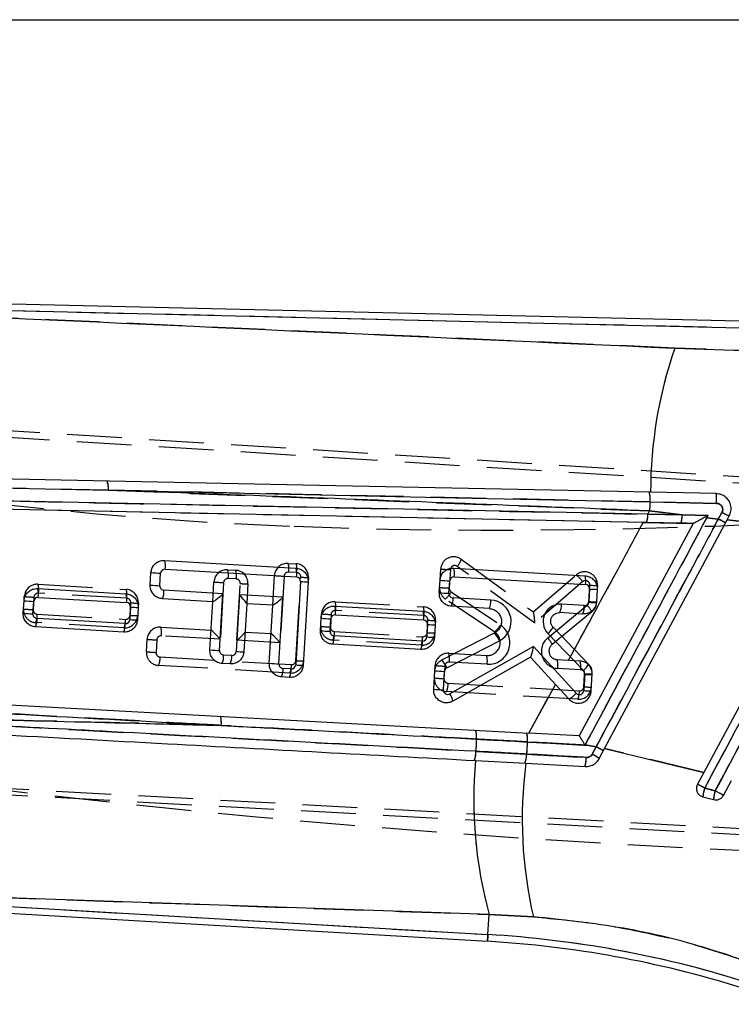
# Model space of a CAD drawing. Extents: x 40 to 416, y 11 to 279.
# Tile 18 of 39: x 168 to 184, y 237 to 260. Entities that reach past the tile are written whole.
import ezdxf

# ---------------------------------------------------------------- set-up
doc = ezdxf.new("R2010")
doc.units = 0
doc.linetypes.add('HIDDEN', pattern=[1.905, 1.27, -0.635])
doc.layers.get('0').update_dxf_attribs({"linetype": 'CONTINUOUS'})
doc.styles.add('SLDTEXTSTYLE0', font='TXT', dxfattribs={"width": 0.75})
doc.dimstyles.new('SLDDIMSTYLE0', dxfattribs={"dimtxt": 3.5, "dimasz": 3.302, "dimexe": 0, "dimexo": 0.0625, "dimgap": 0.875, "dimtad": 1, "dimdec": 0, "dimrnd": 1e-09, "dimzin": 12, "dimtxsty": 'SLDTEXTSTYLE0', "dimsah": 1, "dimcen": 0.09, "dimazin": 3, "dimtfac": 1, "dimtdec": 0, "dimtofl": 0, "dimtmove": 0, "dimatfit": 3, "dimtolj": 1, "dimtzin": 12})

# ---------------------------------------------------------------- blocks, each defined once
blk = doc.blocks.new('_D_1')
at = {"color": 179, "linetype": 'CONTINUOUS'}
for p, q in [((118.227, 260.066), (212.043, 260.066)), ((211.043, 260.066), (211.043, 221.166)), ((150.048, 221.166), (212.043, 221.166))]:
    blk.add_line(p, q, dxfattribs=at)
for points in [[(211.043, 260.066), (210.535, 256.764), (211.551, 256.764)], [(211.043, 221.166), (211.551, 224.468), (210.535, 224.468)]]:
    blk.add_solid(points, dxfattribs=at)
at = {"color": 179, "linetype": 'CONTINUOUS', "insert": (206.531, 237.781, 0.1), "char_height": 3.5, "attachment_point": 1, "rotation": 90, "style": 'SLDTEXTSTYLE0'}
blk.add_mtext('39', dxfattribs=at)

msp = doc.modelspace()

# ---------------------------------------------------------------- linework, layer by layer
at = {"color": 7, "linetype": 'CONTINUOUS'}
for p, q in [((185.50364, 253.04752), (161.7062, 253.60823)), ((185.49996, 252.8914), (161.81849, 253.44937)), ((182.8587, 252.45031), (185.48749, 252.362)), ((163.42124, 249.28881), (169.72183, 249.15781)), ((183.81732, 249.07852), (182.29707, 249.1098)), ((182.22965, 248.60074), (163.55853, 248.98931)), ((182.28324, 248.8859), (183.82429, 248.85303)), ((182.12667, 248.4106), (163.72447, 248.78614)), ((182.22965, 248.60074), (182.27184, 248.67866)), ((183.02484, 248.58749), (182.22965, 248.60074)), ((183.02484, 248.58749), (182.27184, 248.67866)), ((183.63057, 248.57462), (183.02484, 248.58749)), ((183.95104, 248.64467), (183.86501, 248.49018)), ((183.28206, 248.38683), (180.64287, 243.46214)), ((181.2302, 243.16927), (184.06941, 248.46721)), ((182.12667, 248.4106), (183.28206, 248.38683)), ((183.2834, 248.3868), (183.28206, 248.38683)), ((183.60035, 248.52034), (183.63057, 248.57462)), ((183.86501, 248.49018), (183.60035, 248.52034)), ((184.06941, 248.46721), (184.11988, 248.56137)), ((185.43232, 248.32089), (184.06941, 248.46721)), ((186.50226, 248.16257), (183.52827, 242.61305)), ((171.03105, 247.52955), (174.07475, 247.3514)), ((170.6971, 246.95831), (170.71403, 247.24759)), ((170.921, 246.94269), (170.93793, 247.23198)), ((171.0436, 247.32597), (174.0873, 247.14782)), ((177.73225, 247.35419), (180.77595, 247.17604)), ((174.18129, 247.04214), (174.06807, 245.10786)), ((174.35671, 247.03439), (174.24349, 245.10011)), ((177.39831, 246.78295), (177.41524, 247.07223)), ((177.6222, 246.76733), (177.63913, 247.05662)), ((177.74481, 247.1506), (180.7885, 246.97246)), ((168.08787, 246.8765), (170.13327, 246.75678)), ((172.38162, 246.75703), (171.01499, 246.83702)), ((180.88249, 246.86678), (180.86556, 246.5775)), ((181.05791, 246.85902), (181.04098, 246.56974)), ((167.75392, 246.30526), (167.77085, 246.59454)), ((167.97781, 246.28964), (167.99474, 246.57893)), ((168.10042, 246.67292), (170.14582, 246.5532)), ((172.14604, 246.57299), (170.97906, 246.64129)), ((172.08072, 245.45701), (172.14604, 246.57299)), ((172.30462, 245.4414), (172.38162, 246.75703)), ((172.76855, 246.73438), (172.69155, 245.41875)), ((173.77158, 246.67568), (172.76855, 246.73438)), ((173.68114, 245.13051), (173.77158, 246.67568)), ((178.5927, 246.61036), (177.71619, 246.66166)), ((170.23981, 246.44753), (170.22287, 246.15824)), ((170.41523, 246.43977), (170.3983, 246.15048)), ((172.93229, 246.52697), (172.86697, 245.41099)), ((173.536, 246.49163), (172.93229, 246.52697)), ((173.45725, 245.14612), (173.536, 246.49163)), ((174.97608, 246.47333), (177.02148, 246.35361)), ((178.55678, 246.41463), (177.68026, 246.46593)), ((180.72396, 246.28778), (180.19235, 246.3189)), ((180.75988, 246.48351), (180.22827, 246.51463)), ((170.1172, 246.06425), (168.0718, 246.18397)), ((174.64213, 245.90209), (174.65906, 246.19137)), ((174.86602, 245.88647), (174.88296, 246.17576)), ((174.98863, 246.26975), (177.03403, 246.15003)), ((170.08128, 245.86852), (168.03588, 245.98824)), ((177.12802, 246.04436), (177.11109, 245.75507)), ((177.30344, 246.0366), (177.28651, 245.74731)), ((177.45512, 245.22283), (178.676, 245.84812)), ((180.03647, 245.98065), (180.53007, 245.46709)), ((177.00541, 245.66108), (174.96001, 245.7808)), ((177.57053, 245.04089), (178.79141, 245.66618)), ((179.91651, 245.83813), (180.74, 244.98134)), ((176.96949, 245.46535), (174.92409, 245.58507)), ((179.57959, 245.53338), (177.6403, 244.43741)), ((180.57095, 244.44906), (179.57959, 245.53338)), ((180.85996, 245.12386), (180.53007, 245.46709)), ((172.58588, 245.32477), (172.39861, 245.33573)), ((179.51516, 245.28487), (177.71446, 244.26722)), ((180.08956, 244.65661), (179.51516, 245.28487)), ((172.54995, 245.12904), (172.36268, 245.14)), ((173.9624, 245.01388), (173.77513, 245.02484)), ((177.26737, 244.54592), (177.29239, 244.97335)), ((177.49127, 244.53031), (177.51628, 244.95773)), ((173.92648, 244.81815), (173.73921, 244.82911)), ((180.76773, 244.9062), (180.74458, 244.51069)), ((180.92001, 244.50293), (180.94316, 244.89844)), ((179.47436, 243.52603), (180.08956, 244.65661)), ((180.08956, 244.65661), (180.39911, 244.31803)), ((163.45179, 244.402), (179.47436, 243.52603)), ((180.64287, 243.46214), (179.47436, 243.52603)), ((180.86754, 243.2416), (180.77693, 243.24894)), ((180.86754, 243.2416), (181.03608, 243.2085)), ((181.03608, 243.2085), (180.9406, 243.03593)), ((181.10517, 242.93596), (181.2302, 243.16927)), ((181.2302, 243.16927), (183.52827, 242.61305)), ((178.24031, 242.88985), (179.40466, 242.8262)), ((179.40466, 242.8262), (180.77641, 242.7512)), ((183.52827, 242.61305), (183.38277, 242.34157)), ((183.9864, 242.08393), (184.17017, 242.42685)), ((183.50916, 242.0496), (183.75493, 241.98374)), ((178.55298, 239.32059), (161.15854, 239.92218)), ((160.97661, 239.72626), (178.51663, 238.69964)), ((161.10566, 239.87514), (178.52576, 238.85554)), ((178.52576, 238.85554), (178.55298, 239.32059)), ((179.57961, 239.26757), (178.55298, 239.32059))]:
    msp.add_line(p, q, dxfattribs=at)
at = {"color": 7, "linetype": 'HIDDEN'}
for p, q in [((185.49996, 252.8914), (161.81849, 253.44937)), ((185.48749, 252.362), (182.8587, 252.45031)), ((159.26341, 251.05444), (186.10865, 249.3659)), ((159.48753, 250.88448), (186.43934, 249.1975)), ((169.72183, 249.15781), (163.42124, 249.28881)), ((169.72183, 249.15781), (182.27184, 248.67866)), ((183.82412, 248.85303), (182.28324, 248.8859)), ((182.20082, 248.40907), (163.72447, 248.78614)), ((182.22965, 248.60074), (182.27184, 248.67866)), ((182.22965, 248.60074), (183.02484, 248.58749)), ((182.27184, 248.67866), (183.02484, 248.58749)), ((183.02484, 248.58749), (183.63057, 248.57462)), ((183.86501, 248.49018), (183.95104, 248.64467)), ((183.00239, 248.39259), (182.20082, 248.40907)), ((183.60035, 248.52034), (183.86501, 248.49018)), ((184.06941, 248.46721), (185.43232, 248.32089)), ((173.89332, 247.46219), (174.08059, 247.45123)), ((177.90699, 247.55649), (179.57848, 246.33439)), ((172.48993, 247.31401), (172.6772, 247.30305)), ((174.09288, 247.24766), (173.90561, 247.25862)), ((177.41524, 247.07229), (177.43044, 247.33184)), ((177.65407, 247.31625), (177.62905, 246.88882)), ((179.6111, 246.0764), (177.81292, 247.39113)), ((172.14609, 246.57373), (172.17291, 247.03205)), ((172.39655, 247.01646), (172.31954, 245.70083)), ((172.68949, 247.09948), (172.50222, 247.11044)), ((172.70647, 245.67818), (172.78348, 246.99381)), ((172.95916, 246.98604), (172.93236, 246.52817)), ((173.53607, 246.49275), (173.57631, 247.18023)), ((173.79994, 247.16464), (173.7095, 245.61947)), ((174.07365, 245.20771), (174.18687, 247.14199)), ((174.36255, 247.13422), (174.35684, 247.03669)), ((179.57666, 246.33572), (180.56737, 247.19283)), ((180.7222, 247.03767), (179.6111, 246.0764)), ((168.09371, 246.97633), (170.13911, 246.85661)), ((170.1514, 246.65304), (168.106, 246.77276)), ((177.67322, 246.7999), (178.81282, 246.03645)), ((180.86431, 246.56068), (180.88746, 246.9562)), ((181.06314, 246.94842), (181.05791, 246.85909)), ((167.77085, 246.59459), (167.77669, 246.69437)), ((168.00033, 246.67878), (167.9834, 246.38949)), ((170.22846, 246.25808), (170.24539, 246.54737)), ((170.42107, 246.5396), (170.41523, 246.43982)), ((174.98192, 246.57316), (177.02733, 246.45344)), ((178.67753, 245.8742), (177.53793, 246.63765)), ((181.04098, 246.56968), (181.03999, 246.55291)), ((177.03962, 246.24987), (174.99421, 246.36959)), ((179.91018, 245.73443), (180.828, 246.48929)), ((180.93107, 246.33874), (180.01325, 245.58387)), ((170.08712, 245.96835), (168.04172, 246.08807)), ((168.07738, 246.28382), (170.12279, 246.1641)), ((174.65907, 246.19144), (174.6649, 246.2912)), ((174.88854, 246.27561), (174.87161, 245.98632)), ((177.11667, 245.85492), (177.1336, 246.1442)), ((177.30929, 246.13643), (177.30344, 246.03666)), ((170.94061, 245.98439), (172.10877, 245.91601)), ((172.89384, 245.87006), (173.49873, 245.83466)), ((174.96559, 245.88065), (177.011, 245.76093)), ((170.60666, 245.41314), (170.6236, 245.70243)), ((170.84723, 245.68683), (170.8303, 245.39754)), ((172.31954, 245.70083), (170.9529, 245.78082)), ((173.7095, 245.61947), (172.70647, 245.67818)), ((176.97534, 245.56518), (174.92993, 245.6849)), ((170.92429, 245.29187), (173.96798, 245.11372)), ((177.61652, 245.37678), (178.49303, 245.32548)), ((178.50532, 245.12191), (177.62881, 245.17321)), ((180.1286, 245.22975), (180.66021, 245.19863)), ((173.93232, 244.91798), (170.88862, 245.09612)), ((177.2924, 244.97347), (177.2995, 245.09482)), ((177.52314, 245.07922), (177.5062, 244.78994)), ((180.6725, 244.99506), (180.14089, 245.02618)), ((180.74956, 244.6001), (180.76649, 244.88939)), ((180.60822, 244.31037), (177.56453, 244.48852)), ((177.60019, 244.68427), (180.64389, 244.50612)), ((179.47436, 243.52603), (179.92306, 244.35047)), ((180.77693, 243.24894), (180.86754, 243.2416)), ((181.03608, 243.2085), (180.86754, 243.2416)), ((180.94058, 243.03589), (181.03608, 243.2085)), ((183.52827, 242.61305), (181.2302, 243.16927)), ((178.23401, 242.8902), (178.20737, 242.89165)), ((159.00852, 242.70063), (194.55245, 240.76456)), ((194.48689, 240.6232), (158.76611, 242.55798)), ((183.55032, 242.25275), (183.79389, 242.18801)), ((161.10566, 239.87514), (178.52576, 238.85554)), ((178.52576, 238.85554), (178.55298, 239.32059)), ((178.55298, 239.32059), (179.57961, 239.26757))]:
    msp.add_line(p, q, dxfattribs=at)
at = {"color": 7, "linetype": 'CONTINUOUS', "flags": 128}
for points in [[(182.29707, 249.1098), (174.23754, 249.27498), (163.40174, 249.49535)], [(169.72183, 249.15781), (177.77975, 248.98369), (182.28324, 248.8859)], [(172.14786, 246.57288), (172.14685, 246.57294), (172.14625, 246.57297), (172.14604, 246.57299)], [(173.53782, 246.49153), (173.53681, 246.49158), (173.5362, 246.49162), (173.536, 246.49163)]]:
    msp.add_lwpolyline(points, dxfattribs=at)
at = {"color": 7, "linetype": 'HIDDEN', "flags": 128}
for points in [[(182.28324, 248.8859), (174.22536, 249.06063), (171.88343, 249.11121), (169.72183, 249.15781)], [(178.52576, 238.85554), (178.52177, 238.78743), (178.51892, 238.73868), (178.5172, 238.7094), (178.51663, 238.69964)]]:
    msp.add_lwpolyline(points, dxfattribs=at)
at = {"color": 8, "linetype": 'CONTINUOUS', "flags": 128}
msp.add_lwpolyline([(178.51663, 238.69964), (178.5172, 238.7094), (178.51892, 238.73868), (178.52177, 238.78743), (178.52576, 238.85554)], dxfattribs=at)
at = {"color": 7, "linetype": 'CONTINUOUS'}
for centre, radius, start, end in [((192.39429, 249.12964), 10.09724, 160.799819, 180.112567), ((169.26953, 249.21969), 0.45652, 352.209232, 18.887205), ((181.79032, 248.95542), 0.4978, 351.972224, 18.150993), ((182.78874, 248.93387), 1.0387, 355.535893, 8.004983), ((214.97225, 246.98325), 32.74433, 176.668888, 177.032055), ((181.82569, 248.5635), 0.40567, 337.624519, 5.267479), ((182.4798, 248.55153), 0.54622, 343.082817, 3.774392), ((184.68477, 249.91905), 1.47051, 240.068429, 247.40906), ((170.04017, 223.24793), 28.68053, 61.783755, 61.860508), ((180.59083, 242.28345), 7.01739, 60.627749, 62.18747), ((170.6128, 247.40159), 0.43739, 350.043904, 17.011431), ((171.1472, 251.8461), 4.61886, 264.618785, 267.403192), ((171.03776, 247.22614), 0.1, 86.650277, 176.650277), ((173.65644, 247.22344), 0.43744, 350.045525, 17.009811), ((177.31404, 247.22623), 0.43736, 350.042874, 17.012462), ((174.08146, 247.04799), 0.1, 356.650277, 86.650277), ((174.41575, 250.35614), 3.32228, 265.953146, 268.981743), ((177.84833, 251.66967), 4.61779, 264.618421, 267.403427), ((177.73896, 247.05078), 0.1, 86.650277, 176.650277), ((180.3577, 247.04808), 0.43739, 350.043903, 17.011433), ((167.66965, 246.74854), 0.43736, 350.042872, 17.012464), ((171.13019, 251.55573), 4.61777, 264.618458, 267.403523), ((171.02083, 246.93685), 0.1, 176.650277, 266.650277), ((170.59192, 246.81351), 0.42372, 336.018719, 3.181513), ((177.8314, 251.38028), 4.61769, 264.618389, 267.403459), ((177.72203, 246.76149), 0.1, 176.650277, 266.650277), ((180.78266, 246.87263), 0.1, 356.650277, 86.650277), ((181.11694, 250.18057), 3.32207, 265.953084, 268.981932), ((168.20395, 251.19204), 4.61785, 264.618438, 267.40341), ((168.09457, 246.57309), 0.1, 86.650277, 176.650277), ((169.71505, 246.62882), 0.43736, 350.042873, 17.012462), ((170.13998, 246.45337), 0.1, 356.650277, 86.650277), ((177.29317, 246.63813), 0.42367, 336.017081, 3.183144), ((178.16964, 246.58684), 0.42372, 336.018712, 3.181513), ((178.56348, 246.11121), 0.5, 297.119863, 86.650277), ((180.76573, 246.58334), 0.1, 266.650277, 356.650277), ((181.10001, 249.89143), 3.32221, 265.953129, 268.981849), ((168.18703, 250.90296), 4.61806, 264.618502, 267.403347), ((170.47424, 249.76089), 3.32165, 265.952871, 268.982037), ((174.55786, 246.34537), 0.43736, 350.042881, 17.012455), ((176.60318, 246.22564), 0.43744, 350.046586, 17.010839), ((180.2049, 246.11531), 0.4, 86.650277, 223.864901), ((179.80521, 246.49111), 0.42372, 336.018702, 3.18153), ((180.33687, 246.45999), 0.42367, 336.017088, 3.183143), ((168.07764, 246.2838), 0.1, 176.650277, 266.650277), ((167.64878, 246.16045), 0.42367, 336.017089, 3.183136), ((170.12305, 246.16408), 0.1, 266.650277, 356.650277), ((170.45733, 249.47208), 3.32212, 265.953107, 268.981909), ((175.09217, 250.78908), 4.61806, 264.618502, 267.403347), ((174.98279, 246.16992), 0.1, 86.650277, 176.650277), ((177.02819, 246.0502), 0.1, 356.650277, 86.650277), ((169.69419, 246.04073), 0.42367, 336.017109, 3.183116), ((175.07522, 250.49947), 4.61774, 264.618405, 267.403444), ((174.96585, 245.88063), 0.1, 176.650277, 266.650277), ((177.36247, 249.35819), 3.32212, 265.953084, 268.981824), ((178.26046, 245.45696), 0.57069, 21.50745, 43.26924), ((179.6199, 246.20953), 0.47531, 308.611935, 331.21365), ((174.53699, 245.75728), 0.42367, 336.017121, 3.183116), ((176.5825, 245.63754), 0.42356, 336.013716, 3.186509), ((177.01126, 245.76091), 0.1, 266.650277, 356.650277), ((177.34552, 249.06833), 3.32154, 265.952822, 268.982086), ((172.51384, 250.0547), 4.61804, 264.618496, 267.403353), ((172.40445, 245.43556), 0.1, 176.650277, 266.650277), ((172.59172, 245.4246), 0.1, 266.650277, 356.650277), ((172.926, 248.73252), 3.32205, 265.953091, 268.981892), ((171.97554, 245.31221), 0.42372, 336.018735, 3.181502), ((172.16281, 245.30125), 0.42372, 336.01867, 3.181543), ((177.03962, 244.8317), 0.57064, 21.50567, 43.269281), ((173.89041, 249.74459), 4.61883, 264.618805, 267.403235), ((173.78097, 245.12467), 0.1, 176.650277, 266.650277), ((173.35211, 245.00131), 0.42367, 336.017121, 3.183116), ((173.53938, 244.99035), 0.42367, 336.017121, 3.183116), ((173.96824, 245.11371), 0.1, 266.650277, 356.650277), ((174.30253, 248.42187), 3.32229, 265.953182, 268.981833), ((177.72552, 249.57131), 4.61832, 264.618551, 267.403239), ((177.61611, 244.95189), 0.1, 117.119863, 176.650277), ((180.44352, 245.35264), 0.47515, 308.608018, 331.217567), ((180.66791, 244.91205), 0.1, 356.650277, 43.864901), ((181.00219, 248.22019), 3.32227, 265.953175, 268.98184), ((177.70053, 249.14423), 4.61866, 264.618697, 267.403225), ((177.5911, 244.52447), 0.1, 176.650277, 299.472656), ((180.64476, 244.51653), 0.1, 222.435815, 356.650277), ((180.97905, 247.82496), 3.32255, 265.953304, 268.981711), ((177.24215, 244.16266), 0.48375, 12.483011, 34.608693), ((180.13482, 244.84285), 0.5876, 296.728527, 317.920178), ((171.9234, 243.781), 0.42241, 349.632, 18.779533), ((177.84726, 243.4603), 0.41389, 349.814366, 18.781697), ((208.8657, 242.25681), 30.63193, 177.885349, 178.413829), ((179.03529, 243.39531), 0.41001, 349.746418, 19.005514), ((209.69958, 240.99312), 30.35033, 175.598565, 176.131897), ((178.14943, 237.7261), 6.19592, 60.478157, 62.231869), ((188.32517, 241.97497), 10.12628, 174.816412, 195.196367), ((177.80442, 243.07372), 0.44217, 335.684711, 4.019852), ((178.98993, 243.00893), 0.42962, 335.032008, 4.221851), ((180.08693, 242.94695), 0.71673, 344.149839, 1.22578), ((180.54053, 242.19192), 0.93403, 52.80621, 64.638475), ((189.255, 241.52686), 9.93567, 172.485612, 193.143572), ((178.34765, 232.64043), 10.92999, 61.575526, 62.569587), ((184.34151, 241.9867), 0.83472, 161.414114, 175.679008), ((184.46301, 241.95455), 0.70868, 160.766309, 177.63936), ((177.1032, 229.58135), 14.27211, 61.165356, 62.043909), ((177.087, 214.27415), 24.62346, 72.650277, 86.650277), ((177.087, 214.27415), 24.46729, 72.650277, 86.650277)]:
    msp.add_arc(centre, radius, start, end, dxfattribs=at)
at = {"color": 7, "linetype": 'HIDDEN'}
for centre, radius, start, end in [((192.39429, 249.12964), 10.09724, 160.799819, 180.112567), ((177.3353, 336.57192), 88.31274, 258.3095995, 267.8577046), ((169.26953, 249.21969), 0.45652, 352.209232, 18.887205), ((181.79032, 248.95542), 0.4978, 351.972224, 18.150993), ((182.7904, 248.93467), 1.03694, 355.48392, 7.973787), ((178.80955, 375.98241), 127.7508, 267.8577046, 275.6209027), ((214.97225, 246.98325), 32.74433, 176.668888, 177.032055), ((181.82569, 248.5635), 0.40567, 337.624519, 5.267479), ((182.4798, 248.55153), 0.54622, 343.082817, 3.774392), ((184.71652, 249.9834), 1.54212, 240.239099, 247.238391), ((180.59083, 242.28345), 7.01739, 60.627749, 62.18747), ((173.87579, 247.16271), 0.3, 86.650277, 176.650277), ((173.47053, 247.33451), 0.44165, 350.105685, 16.803945), ((173.6578, 247.32355), 0.44165, 350.105685, 16.803945), ((174.06306, 247.15174), 0.3, 356.650277, 86.650277), ((177.72992, 247.31431), 0.3, 53.827898, 176.650277), ((177.48128, 247.68922), 0.44592, 318.049259, 342.68312), ((172.4724, 247.01453), 0.3, 86.650277, 176.650277), ((172.0671, 247.18633), 0.44168, 350.106718, 16.802912), ((172.25441, 247.17537), 0.44165, 350.105685, 16.803945), ((172.65967, 247.00356), 0.3, 356.650277, 86.650277), ((173.89977, 247.15879), 0.1, 86.650277, 176.650277), ((174.08704, 247.14783), 0.1, 356.650277, 86.650277), ((177.86306, 251.9237), 4.61219, 264.617702, 267.402844), ((177.7539, 247.3104), 0.1, 53.827898, 176.650277), ((180.76365, 246.96595), 0.3, 356.650277, 130.864739), ((172.60554, 251.62391), 4.61219, 264.6177, 267.402845), ((172.49638, 247.01061), 0.1, 86.650277, 176.650277), ((172.68365, 246.99965), 0.1, 356.650277, 86.650277), ((173.01849, 250.31552), 3.33001, 265.953085, 268.979138), ((174.00893, 251.77212), 4.61222, 264.61771, 267.402835), ((174.42188, 250.46364), 3.32995, 265.953056, 268.979167), ((180.13175, 246.6033), 0.73301, 36.339542, 53.537618), ((180.78763, 246.96204), 0.1, 356.650277, 130.864739), ((168.07618, 246.67684), 0.3, 86.650277, 176.650277), ((168.10016, 246.67293), 0.1, 86.650277, 176.650277), ((167.67088, 246.84865), 0.44168, 350.106722, 16.802907), ((169.71629, 246.72893), 0.44168, 350.10672, 16.802909), ((170.12158, 246.55713), 0.3, 356.650277, 86.650277), ((177.7049, 246.88689), 0.3, 176.650277, 236.180692), ((177.83806, 251.49653), 4.61245, 264.617821, 267.402857), ((177.22883, 247.03293), 0.50178, 308.024846, 332.328647), ((177.72888, 246.88298), 0.1, 176.650277, 236.180692), ((181.12248, 250.27803), 3.33014, 265.953142, 268.979082), ((168.20933, 251.28647), 4.61243, 264.617809, 267.402854), ((170.14556, 246.55321), 0.1, 356.650277, 86.650277), ((170.48039, 249.86896), 3.32989, 265.953028, 268.979195), ((174.96439, 246.27367), 0.3, 86.650277, 176.650277), ((174.55909, 246.44548), 0.44168, 350.106712, 16.802919), ((180.76448, 246.56653), 0.1, 309.435653, 356.650277), ((181.09932, 249.88238), 3.33, 265.953078, 268.979145), ((168.05925, 246.38756), 0.3, 176.650277, 266.650277), ((168.19241, 250.99734), 4.61259, 264.617858, 267.402805), ((168.08322, 246.38365), 0.1, 176.650277, 266.650277), ((174.98837, 246.26976), 0.1, 86.650277, 176.650277), ((176.6045, 246.32576), 0.44168, 350.106713, 16.802917), ((177.0098, 246.15396), 0.3, 356.650277, 86.650277), ((180.42387, 246.10208), 0.55969, 25.013044, 43.774505), ((167.6501, 246.26054), 0.42791, 336.231214, 3.118351), ((170.10465, 246.26784), 0.3, 266.650277, 356.650277), ((169.69561, 246.1408), 0.42781, 336.22785, 3.121727), ((170.12863, 246.26393), 0.1, 266.650277, 356.650277), ((170.46347, 249.57982), 3.33004, 265.953116, 268.979146), ((175.09759, 250.88391), 4.61304, 264.617994, 267.402669), ((177.03377, 246.15004), 0.1, 356.650277, 86.650277), ((177.3686, 249.46568), 3.32978, 265.95302, 268.979349), ((170.92308, 245.6849), 0.3, 86.650277, 176.650277), ((170.51779, 245.8567), 0.44168, 350.106709, 16.802921), ((174.94746, 245.98439), 0.3, 176.650277, 266.650277), ((175.08062, 250.59412), 4.61254, 264.617843, 267.40282), ((174.97144, 245.98048), 0.1, 176.650277, 266.650277), ((174.53842, 245.85735), 0.42781, 336.227884, 3.121693), ((176.99286, 245.86467), 0.3, 266.650277, 356.650277), ((177.01684, 245.86076), 0.1, 266.650277, 356.650277), ((177.35168, 249.17671), 3.3301, 265.953104, 268.979081), ((178.51056, 245.62496), 0.3, 266.650277, 56.180692), ((178.53453, 245.62105), 0.5, 266.650277, 56.180692), ((178.36843, 246.26948), 0.50178, 308.024815, 332.328678), ((171.05622, 250.29431), 4.61222, 264.617745, 267.402918), ((170.94706, 245.68099), 0.1, 86.650277, 176.650277), ((176.58383, 245.73763), 0.42781, 336.227836, 3.121728), ((180.16426, 245.42549), 0.4, 129.435653, 266.650277), ((179.50605, 245.34722), 0.55969, 25.013008, 43.77454), ((170.90615, 245.39561), 0.3, 176.650277, 266.650277), ((171.03931, 250.00528), 4.61248, 264.617793, 267.40281), ((170.93013, 245.3917), 0.1, 176.650277, 266.650277), ((180.14029, 245.4294), 0.2, 129.435653, 266.650277), ((170.49711, 245.26857), 0.42781, 336.227854, 3.121722), ((173.94985, 245.21746), 0.3, 266.650277, 356.650277), ((173.97382, 245.21355), 0.1, 266.650277, 356.650277), ((174.30865, 248.52916), 3.32976, 265.952987, 268.979274), ((177.59899, 245.07729), 0.3, 86.650277, 176.650277), ((177.62296, 245.07338), 0.1, 86.650277, 176.650277), ((177.19369, 245.2491), 0.44168, 350.106692, 16.802945), ((178.07023, 245.1978), 0.44165, 350.105691, 16.803938), ((179.70578, 245.10206), 0.44168, 350.106724, 16.802905), ((180.23739, 245.07095), 0.44169, 350.10674, 16.80289), ((180.64268, 244.89914), 0.3, 356.650277, 86.650277), ((173.5407, 245.09044), 0.42791, 336.231232, 3.118345), ((177.73217, 249.68736), 4.61288, 264.617915, 267.402689), ((180.66666, 244.89523), 0.1, 356.650277, 86.650277), ((177.58206, 244.78801), 0.3, 176.650277, 266.650277), ((177.71517, 249.39716), 4.61196, 264.617696, 267.403026), ((177.60603, 244.78409), 0.1, 176.650277, 266.650277), ((181.00149, 248.21098), 3.3299, 265.953051, 268.979211), ((177.17301, 244.66097), 0.42781, 336.227913, 3.121663), ((180.62575, 244.60986), 0.3, 266.650277, 356.650277), ((180.21671, 244.48282), 0.42781, 336.227913, 3.121663), ((180.64973, 244.60595), 0.1, 266.650277, 356.650277), ((180.98458, 247.92212), 3.33032, 265.953245, 268.979017), ((171.9234, 243.781), 0.42241, 349.632, 18.779533), ((177.84726, 243.4603), 0.41389, 349.814366, 18.781697), ((194.89818, 474.57432), 234, 261.1866911, 269.1951312), ((208.8657, 242.25681), 30.63193, 177.885349, 178.413829), ((179.03529, 243.39531), 0.41001, 349.746418, 19.005514), ((209.69958, 240.99312), 30.35033, 175.598565, 176.131897), ((178.14943, 237.7261), 6.19592, 60.478157, 62.231869), ((188.32517, 241.97497), 10.12628, 174.816412, 195.196367), ((177.80442, 243.07372), 0.44217, 335.684711, 4.019852), ((178.98993, 243.00893), 0.42962, 335.032008, 4.221851), ((180.08693, 242.94695), 0.71673, 344.149839, 1.22578), ((180.54079, 242.19192), 0.93387, 52.818543, 64.652707), ((189.255, 241.52686), 9.93567, 172.485612, 193.143572), ((178.34765, 232.64043), 10.92999, 61.575526, 62.569587), ((184.34151, 241.9867), 0.83472, 161.414114, 175.679008), ((184.46301, 241.95455), 0.70868, 160.766309, 177.63936), ((177.1032, 229.58135), 14.27211, 61.165356, 62.043909), ((177.087, 214.27415), 24.62346, 72.650277, 86.650277)]:
    msp.add_arc(centre, radius, start, end, dxfattribs=at)
at = {"color": 7, "linetype": 'CONTINUOUS'}
for centre, major_axis, ratio, start_param, end_param in [((172.35739, 246.76096), (0.21086, 0.18754), 0.06757855, 3.20906861, 4.76734298), ((172.74432, 246.73831), (-0.18769, 0.21103), 0.05500939, 3.19654665, 4.64491302), ((173.74734, 246.6796), (0.21086, 0.18754), 0.06757855, 3.20906861, 4.76734298), ((179.55535, 245.53731), (0.04007, 0.2517), 0.09633358, 3.21812068, 4.71212309)]:
    msp.add_ellipse(centre, major_axis=major_axis, ratio=ratio, start_param=start_param, end_param=end_param, dxfattribs=at)
at = {"color": 7, "linetype": 'HIDDEN'}
for centre, major_axis, ratio, start_param, end_param in [((179.58713, 246.08031), (-0.01044, 0.2547), 0.09336623, 4.69320564, 6.20900579), ((172.29557, 245.70474), (-0.1877, 0.21103), 0.0543519, 4.64557056, 6.22888684), ((172.6825, 245.68209), (0.21087, 0.18755), 0.06691804, 4.76668745, 6.21636689), ((173.68552, 245.62338), (-0.1877, 0.21103), 0.0543519, 4.64557056, 6.22888684)]:
    msp.add_ellipse(centre, major_axis=major_axis, ratio=ratio, start_param=start_param, end_param=end_param, dxfattribs=at)
at = {"color": 7, "linetype": 'CONTINUOUS'}
for points, knots in [([(161.8622, 253.40192), (162.91272, 253.35467), (169.91331, 253.0398), (176.91106, 252.72115), (182.8587, 252.45031)], [0, 0, 0, 0, 0.15006214, 1, 1, 1, 1]), ([(182.27184, 248.67866), (179.58793, 248.7841), (175.40509, 248.94842), (171.22116, 249.10257), (169.72183, 249.15781)], [0, 0, 0, 0, 0.64164643, 1, 1, 1, 1]), ([(184.11988, 248.56137), (184.13505, 248.5979), (184.16539, 248.67097), (184.16192, 248.7915), (184.12179, 248.90385), (184.04576, 248.99653), (183.94097, 249.06311), (183.85914, 249.07331), (183.81732, 249.07852)], [0, 0, 0, 0, 0.16382173, 0.32764353, 0.49196805, 0.65813025, 0.82529709, 1, 1, 1, 1]), ([(183.82429, 248.85302), (183.84147, 248.85098), (183.87514, 248.84699), (183.9189, 248.82078), (183.95122, 248.78362), (183.96855, 248.7381), (183.9702, 248.68898), (183.95743, 248.65946), (183.95104, 248.64467)], [0, 0, 0, 0, 0.17570809, 0.34434794, 0.51061645, 0.67410704, 0.83680702, 1, 1, 1, 1]), ([(180.53007, 245.46709), (180.85425, 246.06411), (181.38688, 247.04504), (181.91858, 248.02648), (182.12667, 248.4106)], [0, 0, 0, 0, 0.60862601, 1, 1, 1, 1]), ([(180.77693, 243.24894), (180.77856, 243.25199), (181.23776, 244.10946), (182.17895, 245.86656), (183.11846, 247.62064), (183.60035, 248.52034)], [0, 0, 0, 0, 0.00173392, 0.48797771, 1, 1, 1, 1]), ([(183.86501, 248.49018), (183.80111, 248.37089), (183.48162, 247.77441), (182.53864, 246.01385), (181.65957, 244.37259), (181.03608, 243.2085)], [0, 0, 0, 0, 0.0677601, 0.3388003, 1, 1, 1, 1]), ([(183.56648, 248.53848), (183.55655, 248.53288), (183.53146, 248.51872), (183.46649, 248.48173), (183.38985, 248.43884), (183.32439, 248.40432), (183.29267, 248.38912), (183.28625, 248.38751), (183.2834, 248.3868)], [0, 0, 0, 0, 0.08738729, 0.2206849, 0.57817738, 0.7751128, 0.90039246, 1, 1, 1, 1]), ([(183.55032, 242.25275), (184.10237, 243.28347), (185.22216, 245.37421), (186.342, 247.46495), (186.90976, 248.52498)], [0, 0, 0, 0, 0.49298815, 1, 1, 1, 1]), ([(183.63057, 248.57462), (183.62969, 248.57412), (183.60838, 248.56201), (183.58699, 248.55), (183.56648, 248.53848)], [0, 0, 0, 0, 0.04118489, 1, 1, 1, 1]), ([(187.15568, 248.4646), (187.09178, 248.3453), (186.77229, 247.74881), (185.65168, 245.65662), (184.59499, 243.68372), (183.79389, 242.18801)], [0, 0, 0, 0, 0.05702058, 0.28510244, 1, 1, 1, 1]), ([(170.71403, 247.24759), (170.71925, 247.2808), (170.72967, 247.34722), (170.78575, 247.43347), (170.86465, 247.49678), (170.95114, 247.52874), (171.00781, 247.52932), (171.03105, 247.52955)], [0, 0, 0, 0, 0.21234874, 0.42469113, 0.63731478, 0.85126723, 1, 1, 1, 1]), ([(174.07475, 247.3514), (174.1085, 247.34605), (174.17601, 247.33534), (174.26323, 247.2776), (174.32648, 247.19653), (174.35639, 247.1104), (174.35662, 247.0554), (174.35671, 247.03439)], [0, 0, 0, 0, 0.217070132, 0.434148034, 0.651059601, 0.866698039, 1, 1, 1, 1]), ([(177.41524, 247.07223), (177.42044, 247.10542), (177.43085, 247.1718), (177.48689, 247.25803), (177.56571, 247.32132), (177.6522, 247.35336), (177.70891, 247.35395), (177.73225, 247.35419)], [0, 0, 0, 0, 0.212322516, 0.424653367, 0.637026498, 0.85056311, 1, 1, 1, 1]), ([(180.77595, 247.17604), (180.80972, 247.17068), (180.87727, 247.15996), (180.96449, 247.10219), (181.02777, 247.02105), (181.05761, 246.93493), (181.05783, 246.87995), (181.05791, 246.85902)], [0, 0, 0, 0, 0.21707585, 0.43414102, 0.65126526, 0.86727193, 1, 1, 1, 1]), ([(167.77085, 246.59454), (167.77607, 246.62776), (167.78649, 246.69419), (167.84258, 246.78043), (167.92149, 246.84375), (168.00799, 246.8757), (168.06466, 246.87627), (168.08787, 246.8765)], [0, 0, 0, 0, 0.21231389, 0.4246176, 0.63732125, 0.851463, 1, 1, 1, 1]), ([(170.97906, 246.64129), (170.94531, 246.64664), (170.87781, 246.65735), (170.79059, 246.71509), (170.72735, 246.79614), (170.69742, 246.88226), (170.69719, 246.93726), (170.6971, 246.95831)], [0, 0, 0, 0, 0.21713578, 0.43426787, 0.65110236, 0.86650657, 1, 1, 1, 1]), ([(177.68026, 246.46593), (177.64649, 246.47129), (177.57895, 246.48201), (177.49173, 246.53979), (177.42846, 246.62091), (177.3986, 246.70704), (177.39839, 246.76201), (177.39831, 246.78295)], [0, 0, 0, 0, 0.2171345, 0.43426878, 0.65135427, 0.86718425, 1, 1, 1, 1]), ([(170.13327, 246.75678), (170.16702, 246.75143), (170.23452, 246.74073), (170.32173, 246.683), (170.38498, 246.60195), (170.41491, 246.51583), (170.41514, 246.46082), (170.41523, 246.43977)], [0, 0, 0, 0, 0.21711428, 0.43423223, 0.65104674, 0.86645497, 1, 1, 1, 1]), ([(181.04098, 246.56974), (181.03578, 246.53656), (181.02537, 246.47021), (180.96937, 246.38398), (180.8906, 246.32071), (180.80411, 246.28863), (180.74737, 246.28803), (180.72396, 246.28778)], [0, 0, 0, 0, 0.21229671, 0.42460119, 0.63681813, 0.85011443, 1, 1, 1, 1]), ([(168.03588, 245.98824), (168.00213, 245.99359), (167.93464, 246.0043), (167.84741, 246.06203), (167.78417, 246.14308), (167.75424, 246.22919), (167.75401, 246.28419), (167.75392, 246.30526)], [0, 0, 0, 0, 0.21717779, 0.43437297, 0.65113198, 0.86634194, 1, 1, 1, 1]), ([(174.65906, 246.19137), (174.66427, 246.22456), (174.67468, 246.29094), (174.7307, 246.37716), (174.80951, 246.44045), (174.89601, 246.4725), (174.95273, 246.47309), (174.97608, 246.47333)], [0, 0, 0, 0, 0.212260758, 0.424521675, 0.636917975, 0.850557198, 1, 1, 1, 1]), ([(177.02148, 246.35361), (177.05525, 246.34825), (177.1228, 246.33753), (177.21003, 246.27975), (177.2733, 246.19862), (177.30314, 246.1125), (177.30336, 246.05753), (177.30344, 246.0366)], [0, 0, 0, 0, 0.21714397, 0.43427576, 0.65136032, 0.86721791, 1, 1, 1, 1]), ([(178.55678, 246.41463), (178.59056, 246.40926), (178.65812, 246.39854), (178.74524, 246.34077), (178.80892, 246.25956), (178.84153, 246.16131), (178.83971, 246.05833), (178.80393, 245.96279), (178.74566, 245.89027), (178.69658, 245.86057), (178.676, 245.84812)], [0, 0, 0, 0, 0.130993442, 0.261987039, 0.392982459, 0.523260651, 0.652386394, 0.780432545, 0.90794608, 1, 1, 1, 1]), ([(180.03647, 245.98065), (180.02246, 245.99841), (179.99445, 246.03394), (179.97782, 246.10122), (179.98305, 246.16926), (180.0107, 246.23164), (180.05705, 246.28121), (180.11702, 246.31277), (180.16463, 246.32015), (180.1896, 246.31902), (180.19235, 246.3189)], [0, 0, 0, 0, 0.14158937, 0.28321936, 0.42388367, 0.56342071, 0.70250979, 0.84199622, 0.98255824, 1, 1, 1, 1]), ([(170.3983, 246.15048), (170.39309, 246.11728), (170.38267, 246.05088), (170.32663, 245.96466), (170.24779, 245.90136), (170.16129, 245.86935), (170.10458, 245.86876), (170.08128, 245.86852)], [0, 0, 0, 0, 0.21223323, 0.42446424, 0.63695948, 0.85084859, 1, 1, 1, 1]), ([(174.92409, 245.58507), (174.89031, 245.59043), (174.82277, 245.60115), (174.73553, 245.65894), (174.67227, 245.74008), (174.64243, 245.8262), (174.64221, 245.88115), (174.64213, 245.90209)], [0, 0, 0, 0, 0.21720513, 0.43441917, 0.6514889, 0.86720605, 1, 1, 1, 1]), ([(177.28651, 245.74731), (177.28131, 245.71414), (177.2709, 245.64778), (177.21491, 245.56157), (177.13614, 245.49829), (177.04964, 245.4662), (176.9929, 245.4656), (176.96949, 245.46535)], [0, 0, 0, 0, 0.21222491, 0.42445642, 0.63670408, 0.85014018, 1, 1, 1, 1]), ([(172.36268, 245.14), (172.32891, 245.14536), (172.26137, 245.15607), (172.17412, 245.21386), (172.11087, 245.295), (172.08102, 245.38111), (172.08081, 245.43606), (172.08072, 245.45701)], [0, 0, 0, 0, 0.21725538, 0.43451748, 0.65153664, 0.86711109, 1, 1, 1, 1]), ([(172.86697, 245.41099), (172.86177, 245.37781), (172.85136, 245.31144), (172.79535, 245.22524), (172.71657, 245.16194), (172.63007, 245.12988), (172.57332, 245.12928), (172.54995, 245.12904)], [0, 0, 0, 0, 0.21217749, 0.4243593, 0.63670021, 0.85038326, 1, 1, 1, 1]), ([(177.29239, 244.97335), (177.29766, 245.00641), (177.30819, 245.07253), (177.36518, 245.16357), (177.42412, 245.20241), (177.45512, 245.22283)], [0, 0, 0, 0, 0.32162094, 0.64324844, 1, 1, 1, 1]), ([(173.73921, 244.82911), (173.70543, 244.83447), (173.63787, 244.84519), (173.55062, 244.903), (173.48737, 244.98416), (173.45754, 245.07027), (173.45733, 245.1252), (173.45725, 245.14612)], [0, 0, 0, 0, 0.21727662, 0.43454787, 0.65164303, 0.86732809, 1, 1, 1, 1]), ([(174.24349, 245.10011), (174.23829, 245.06693), (174.22788, 245.00058), (174.1719, 244.91437), (174.09313, 244.85108), (174.00663, 244.81899), (173.94988, 244.81839), (173.92648, 244.81815)], [0, 0, 0, 0, 0.21216162, 0.42432511, 0.63660234, 0.85017494, 1, 1, 1, 1]), ([(180.94316, 244.89844), (180.94178, 244.9322), (180.93903, 244.99972), (180.90179, 245.07597), (180.8699, 245.11248), (180.85996, 245.12386)], [0, 0, 0, 0, 0.40772567, 0.8153858, 1, 1, 1, 1]), ([(177.71446, 244.26722), (177.68333, 244.25347), (177.62108, 244.22598), (177.51727, 244.22701), (177.42006, 244.26004), (177.33884, 244.3245), (177.28411, 244.41221), (177.26597, 244.49062), (177.2671, 244.53521), (177.26737, 244.54592)], [0, 0, 0, 0, 0.157625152, 0.315213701, 0.473823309, 0.63316, 0.79220869, 0.950076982, 1, 1, 1, 1]), ([(180.39911, 244.31803), (180.42449, 244.29525), (180.47526, 244.24967), (180.57474, 244.21841), (180.67761, 244.21996), (180.77449, 244.25621), (180.85286, 244.3222), (180.90578, 244.40801), (180.9154, 244.47217), (180.92001, 244.50293)], [0, 0, 0, 0, 0.14538321, 0.29076804, 0.4360715, 0.58078598, 0.7247246, 0.86799915, 1, 1, 1, 1]), ([(163.26392, 244.20602), (163.39779, 244.19861), (166.12597, 244.04763), (169.15103, 243.88066), (172.04255, 243.72131), (172.33891, 243.70497)], [0, 0, 0, 0, 0.04426191, 0.90204191, 1, 1, 1, 1]), ([(163.05949, 243.9257), (165.56773, 243.87003), (168.66053, 243.80138), (171.75418, 243.7203), (172.33891, 243.70497)], [0, 0, 0, 0, 0.81098884, 1, 1, 1, 1]), ([(178.24551, 243.10472), (175.43225, 243.25589), (170.38188, 243.52728), (165.33484, 243.79832), (163.09921, 243.91838)], [0, 0, 0, 0, 0.557038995, 1, 1, 1, 1]), ([(163.0599, 243.71979), (165.73791, 243.57338), (170.79643, 243.29682), (175.85824, 243.02008), (178.24031, 242.88985)], [0, 0, 0, 0, 0.52940559, 1, 1, 1, 1]), ([(172.33891, 243.70497), (172.47284, 243.69778), (173.14246, 243.6618), (175.11421, 243.55586), (176.95233, 243.45709), (178.25463, 243.38711)], [0, 0, 0, 0, 0.06792533, 0.33962653, 1, 1, 1, 1]), ([(178.25463, 243.38711), (178.38859, 243.37989), (178.78334, 243.35861), (179.17801, 243.33676), (179.43875, 243.32233)], [0, 0, 0, 0, 0.33933789, 1, 1, 1, 1]), ([(180.77693, 243.24894), (180.77673, 243.24897), (180.77617, 243.24905), (180.77475, 243.24982), (180.77326, 243.25178), (180.77123, 243.25486), (180.75565, 243.2812), (180.72934, 243.32839), (180.69478, 243.38642), (180.66867, 243.42851), (180.64986, 243.45648), (180.64542, 243.46024), (180.6432, 243.46212)], [0, 0, 0, 0, 0.00172867, 0.0047495, 0.01353157, 0.02225725, 0.03646155, 0.27431864, 0.47987994, 0.65920686, 0.82942144, 1, 1, 1, 1]), ([(179.43875, 243.32233), (179.57276, 243.31487), (180.04764, 243.28845), (180.52493, 243.26117), (180.86754, 243.2416)], [0, 0, 0, 0, 0.282198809, 1, 1, 1, 1]), ([(179.41838, 243.04055), (179.28448, 243.04799), (178.89363, 243.06969), (178.50258, 243.09082), (178.24551, 243.10472)], [0, 0, 0, 0, 0.34258945, 1, 1, 1, 1]), ([(180.8035, 242.96229), (180.66881, 242.97001), (180.20597, 242.99655), (179.74513, 243.0223), (179.41838, 243.04055)], [0, 0, 0, 0, 0.29098681, 1, 1, 1, 1]), ([(180.77641, 242.7512), (180.81624, 242.75294), (180.89591, 242.75643), (181.00411, 242.81163), (181.07138, 242.87802), (181.09827, 242.92413), (181.10517, 242.93596)], [0, 0, 0, 0, 0.298643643, 0.597232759, 0.896676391, 1, 1, 1, 1]), ([(180.9406, 243.03593), (180.93773, 243.03115), (180.92651, 243.01255), (180.8983, 242.98591), (180.85319, 242.96409), (180.82011, 242.96289), (180.8035, 242.96229)], [0, 0, 0, 0, 0.10204581, 0.39780603, 0.69745942, 1, 1, 1, 1]), ([(183.38277, 242.34157), (183.37396, 242.32033), (183.35634, 242.27787), (183.35854, 242.20781), (183.38222, 242.14255), (183.42692, 242.08877), (183.47339, 242.06045), (183.5023, 242.05168), (183.50916, 242.0496)], [0, 0, 0, 0, 0.18712965, 0.37420438, 0.5626781, 0.75228069, 0.94118742, 1, 1, 1, 1]), ([(183.79389, 242.18801), (183.74279, 242.20159), (183.66162, 242.22316), (183.58041, 242.24475), (183.55032, 242.25275)], [0, 0, 0, 0, 0.62953417, 1, 1, 1, 1]), ([(183.75493, 241.98374), (183.7773, 241.98), (183.82206, 241.97253), (183.8889, 241.99018), (183.94807, 242.0267), (183.97352, 242.06471), (183.9864, 242.08393)], [0, 0, 0, 0, 0.24868938, 0.49742242, 0.745846, 1, 1, 1, 1]), ([(184.5672, 238.21711), (184.25757, 238.32286), (183.32222, 238.64229), (181.64269, 239.05263), (180.27594, 239.19502), (179.57961, 239.26757)], [0, 0, 0, 0, 0.19531955, 0.59003591, 1, 1, 1, 1])]:
    msp.add_open_spline(points, degree=3, knots=knots, dxfattribs=at)
at = {"color": 7, "linetype": 'HIDDEN'}
for points, knots in [([(182.8587, 252.45031), (176.91106, 252.72115), (169.91331, 253.0398), (162.91272, 253.35467), (161.8622, 253.40192)], [0, 0, 0, 0, 0.84993786, 1, 1, 1, 1]), ([(163.55853, 248.98931), (164.07737, 248.97852), (170.30162, 248.84904), (176.52502, 248.71949), (182.22965, 248.60074)], [0, 0, 0, 0, 0.08335834, 1, 1, 1, 1]), ([(183.95104, 248.64467), (183.95766, 248.66018), (183.97062, 248.69054), (183.96808, 248.74057), (183.94984, 248.78587), (183.91692, 248.82235), (183.87351, 248.8474), (183.84065, 248.85114), (183.82412, 248.85303)], [0, 0, 0, 0, 0.17061618, 0.33389715, 0.49831246, 0.66402449, 0.83106769, 1, 1, 1, 1]), ([(180.39272, 245.21429), (180.76271, 245.89555), (181.3412, 246.96071), (181.91858, 248.02648), (182.12667, 248.4106)], [0, 0, 0, 0, 0.6395914, 1, 1, 1, 1]), ([(183.60035, 248.52034), (183.11846, 247.62064), (182.17895, 245.86656), (181.23776, 244.10946), (180.77856, 243.25199), (180.77693, 243.24894)], [0, 0, 0, 0, 0.51202229, 0.99826608, 1, 1, 1, 1]), ([(181.03608, 243.2085), (181.09997, 243.3278), (181.41945, 243.92428), (182.36241, 245.68484), (183.2415, 247.3261), (183.86501, 248.49018)], [0, 0, 0, 0, 0.06776008, 0.33880027, 1, 1, 1, 1]), ([(183.2834, 248.3868), (183.28295, 248.38681), (183.18924, 248.38874), (183.09559, 248.39066), (183.00239, 248.39259)], [0, 0, 0, 0, 0.0047834, 1, 1, 1, 1]), ([(186.90976, 248.52498), (186.84587, 248.40568), (186.52638, 247.80919), (185.40654, 245.71846), (184.35064, 243.74701), (183.55032, 242.25275)], [0, 0, 0, 0, 0.05706004, 0.28530071, 1, 1, 1, 1]), ([(183.79389, 242.18801), (183.85778, 242.3073), (184.17726, 242.9038), (185.29784, 244.996), (186.35455, 246.9689), (187.15568, 248.4646)], [0, 0, 0, 0, 0.05702061, 0.28510242, 1, 1, 1, 1]), ([(181.03999, 246.55291), (181.03476, 246.5198), (181.02429, 246.45356), (180.97864, 246.38191), (180.94255, 246.34916), (180.93107, 246.33874)], [0, 0, 0, 0, 0.40543952, 0.81090545, 1, 1, 1, 1]), ([(172.33891, 243.70497), (172.205, 243.71235), (171.53544, 243.74925), (168.51006, 243.91602), (165.61923, 244.07582), (163.26392, 244.20602)], [0, 0, 0, 0, 0.04426234, 0.22131057, 1, 1, 1, 1]), ([(172.33891, 243.70497), (171.63091, 243.72351), (168.53727, 243.80449), (165.44448, 243.87293), (163.05949, 243.9257)], [0, 0, 0, 0, 0.22885683, 1, 1, 1, 1]), ([(163.09921, 243.91838), (165.33484, 243.79832), (170.38188, 243.52728), (175.43225, 243.25589), (178.24551, 243.10472)], [0, 0, 0, 0, 0.442961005, 1, 1, 1, 1]), ([(178.25463, 243.38711), (178.12067, 243.39431), (177.45088, 243.4303), (175.47881, 243.53627), (173.641, 243.63502), (172.33891, 243.70497)], [0, 0, 0, 0, 0.067925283, 0.339626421, 1, 1, 1, 1]), ([(179.43875, 243.32233), (179.30483, 243.32976), (178.91017, 243.35167), (178.51543, 243.37301), (178.25463, 243.38711)], [0, 0, 0, 0, 0.33933658, 1, 1, 1, 1]), ([(180.86754, 243.2416), (180.73279, 243.24932), (180.25531, 243.27671), (179.77996, 243.30327), (179.43875, 243.32233)], [0, 0, 0, 0, 0.282199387, 1, 1, 1, 1]), ([(178.24551, 243.10472), (178.37948, 243.0975), (178.77055, 243.07642), (179.16142, 243.05478), (179.41838, 243.04055)], [0, 0, 0, 0, 0.34258671, 1, 1, 1, 1]), ([(179.41838, 243.04055), (179.55236, 243.0331), (180.0128, 243.00747), (180.47546, 242.98103), (180.8035, 242.96229)], [0, 0, 0, 0, 0.2909855, 1, 1, 1, 1]), ([(180.8035, 242.96229), (180.80938, 242.96216), (180.8317, 242.96166), (180.8698, 242.9707), (180.9128, 242.99594), (180.93136, 243.02263), (180.94058, 243.03589)], [0, 0, 0, 0, 0.108000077, 0.409608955, 0.706867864, 1, 1, 1, 1]), ([(161.15854, 239.92218), (161.41537, 239.91348), (167.21049, 239.71721), (173.01025, 239.51441), (178.55298, 239.32059)], [0, 0, 0, 0, 0.04431831, 1, 1, 1, 1]), ([(179.57961, 239.26757), (180.07725, 239.2206), (181.082, 239.12576), (182.42578, 238.85777), (183.59414, 238.55032), (184.24173, 238.32856), (184.5672, 238.21711)], [0, 0, 0, 0, 0.29318519, 0.59195365, 0.7949191, 1, 1, 1, 1])]:
    msp.add_open_spline(points, degree=3, knots=knots, dxfattribs=at)

# ---------------------------------------------------------------- dimensions: what is measured, and where the dimension line sits
at = {"color": 179, "linetype": 'CONTINUOUS'}
dim = msp.add_linear_dim(base=(211.04258, 221.16633), p1=(117.22708, 260.06598), p2=(149.04753, 221.16633), angle=90, dimstyle='SLDDIMSTYLE0', dxfattribs=at)
dim.commit()
dim.dimension.update_dxf_attribs({"geometry": '_D_1', "text_midpoint": (211.04258, 241.78887), "dimtype": 160})

doc.saveas('drawing.dxf')
